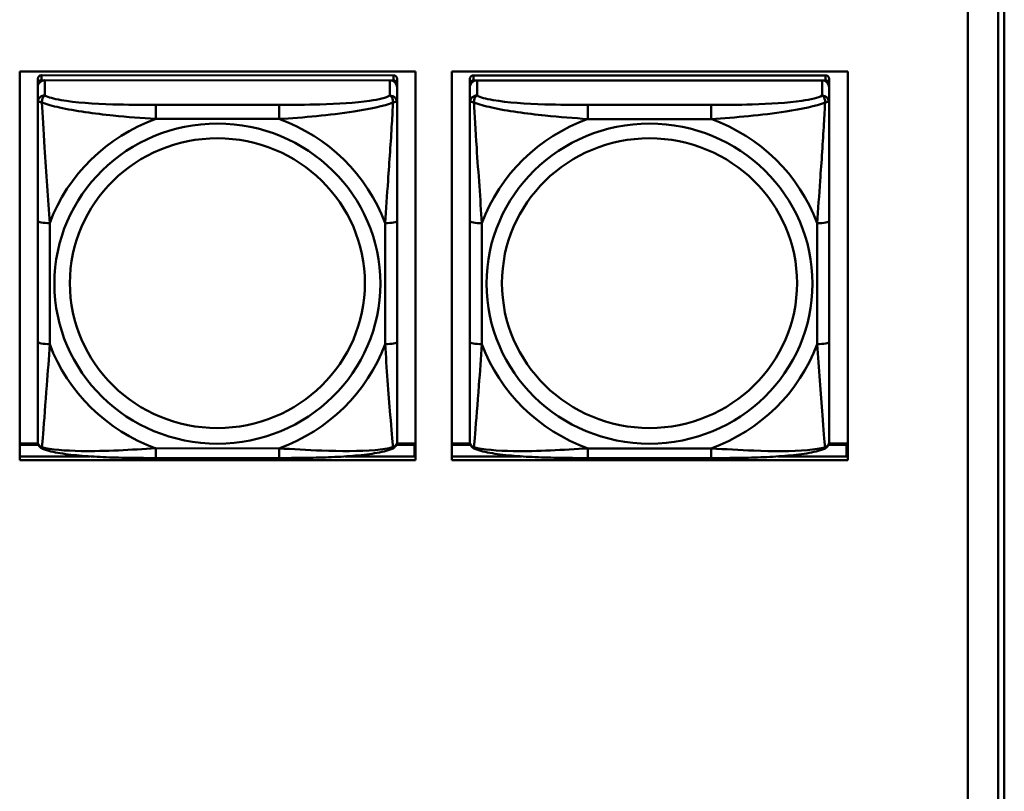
# Model space of a CAD drawing. Header units: inches. Extents: x 0.8 to 72.9, y -7.8 to 49.3.
# Tile 88 of 256: x 51.7 to 53.3, y 7.9 to 9.2. Entities that reach past the tile are written whole.
import ezdxf

# ---------------------------------------------------------------- set-up
doc = ezdxf.new("R2010")
doc.units = ezdxf.units.IN
doc.header["$MEASUREMENT"] = 0
doc.layers.add('Visible Edges(ROSSANSI)', color=7, linetype='Continuous', lineweight=50)
doc.layers.add('Visible Tangent Edges(ROSSANSI)', color=7, linetype='Continuous', lineweight=50)

msp = doc.modelspace()

# ---------------------------------------------------------------- linework, layer by layer
at = {"layer": 'Visible Edges(ROSSANSI)'}
for p, q in [((53.2398, 10.4668), (53.2398, 5.5135)), ((53.2899, 5.4645), (53.2899, 10.4176)), ((53.2998, 10.4181), (53.2998, 5.465)), ((51.6819, 8.4857), (51.6819, 9.1244)), ((51.6819, 9.1244), (52.3325, 9.1244)), ((51.7116, 9.1121), (51.7115, 8.5439)), ((52.2962, 9.1178), (51.7175, 9.1179)), ((51.7175, 9.1097), (52.2962, 9.1096)), ((52.2903, 9.1096), (51.7234, 9.1097)), ((52.3021, 9.112), (52.3021, 9.1038)), ((52.3325, 9.1244), (52.3325, 8.4857)), ((52.3919, 8.4857), (52.3919, 9.1244)), ((52.3919, 9.1244), (53.0425, 9.1244)), ((52.4216, 9.112), (52.4215, 8.5438)), ((53.0062, 9.1178), (52.4275, 9.1178)), ((52.4275, 9.1096), (53.0062, 9.1096)), ((53.0003, 9.1096), (52.4334, 9.1096)), ((53.0121, 9.112), (53.0121, 9.1038)), ((53.0425, 9.1244), (53.0425, 8.4857)), ((51.7115, 8.5415), (51.7116, 9.1039)), ((51.7116, 9.0981), (51.7115, 8.5415)), ((52.3021, 9.1038), (52.3021, 9.098)), ((52.3021, 9.0731), (52.3021, 9.098)), ((52.4215, 8.5414), (52.4216, 9.1038)), ((52.4216, 9.098), (52.4215, 8.5414)), ((53.0121, 9.1038), (53.0121, 9.098)), ((53.0121, 9.073), (53.0121, 9.098)), ((52.3021, 9.0731), (52.3021, 9.0731)), ((53.0121, 9.073), (53.0121, 9.073)), ((52.3021, 8.68), (52.3021, 8.8786)), ((53.0121, 8.68), (53.0121, 8.8786)), ((51.7115, 8.5439), (51.7115, 8.5357)), ((52.4215, 8.5438), (52.4215, 8.5356)), ((51.7115, 8.5415), (51.7115, 8.5166)), ((52.4215, 8.5414), (52.4215, 8.5165)), ((51.712, 8.513), (51.6819, 8.513)), ((51.6819, 8.5107), (51.7128, 8.5107)), ((52.3008, 8.5106), (52.3306, 8.5106)), ((52.3325, 8.5129), (52.3016, 8.5129)), ((52.3306, 8.5106), (52.3306, 8.4918)), ((52.422, 8.5129), (52.3919, 8.5129)), ((52.3919, 8.5106), (52.4228, 8.5106)), ((53.0108, 8.5106), (53.0406, 8.5106)), ((53.0425, 8.5129), (53.0116, 8.5129)), ((53.0406, 8.5106), (53.0406, 8.4918)), ((52.3325, 8.5028), (52.3306, 8.5028)), ((53.0425, 8.5027), (53.0406, 8.5027)), ((51.6819, 8.4918), (51.7973, 8.4918)), ((52.3325, 8.4857), (51.6819, 8.4857)), ((52.108, 8.4891), (51.9057, 8.4891)), ((52.2169, 8.4918), (52.3325, 8.4918)), ((52.3919, 8.4918), (52.5064, 8.4918)), ((53.0425, 8.4857), (52.3919, 8.4857)), ((52.818, 8.489), (52.6157, 8.4891)), ((52.9278, 8.4918), (53.0425, 8.4918))]:
    msp.add_line(p, q, dxfattribs=at)
for centre, major_axis, start_param, end_param in [((51.7175, 9.1121), (-0.00591, 0), 4.712299, 6.283096), ((51.7234, 9.0981), (-0.0118, 0), 4.712299, 6.283096), ((51.7175, 9.1039), (-0.00591, 0), 4.712299, 6.283096), ((52.2903, 9.098), (0.0118, 0), 0, 1.570707), ((52.2962, 9.112), (0.00591, 0), 0, 1.570707), ((52.2962, 9.1038), (0.00591, 0), 6.283096, 7.853892), ((52.4275, 9.112), (-0.00591, 0), 4.712299, 6.283096), ((52.4334, 9.098), (-0.0118, 0), 4.712299, 6.283096), ((52.4275, 9.1038), (-0.00591, 0), 4.712299, 6.283096), ((53.0003, 9.098), (0.0118, 0), 0, 1.570707), ((53.0062, 9.112), (0.00591, 0), 0, 1.570707), ((53.0062, 9.1038), (0.00591, 0), 6.283096, 7.853892), ((51.7175, 8.5357), (-0.00591, 0), 6.283096, 6.29773), ((52.4275, 8.5356), (-0.00591, 0), 6.283096, 6.29773)]:
    msp.add_ellipse(centre, major_axis=major_axis, ratio=0.981793, start_param=start_param, end_param=end_param, dxfattribs=at)
for points, knots in [([(52.3021, 9.0731), (52.3021, 9.0691), (52.3021, 9.0639), (52.3021, 9.051), (52.3021, 9.0429), (52.3021, 9.0234), (52.3021, 9.0116), (52.3021, 8.9855), (52.3021, 8.9713), (52.3021, 8.9429), (52.3021, 8.9287), (52.3021, 8.9025), (52.3021, 8.8905), (52.3021, 8.8786)], [-0.7963796, -0.7963796, -0.7963796, -0.7963796, -0.7327319, -0.7327319, -0.6587598, -0.6587598, -0.5649219, -0.5649219, -0.4570367, -0.4570367, -0.3491515, -0.3491515, -0.2569537, -0.2569537, -0.2569537, -0.2569537]), ([(53.0121, 9.073), (53.0121, 9.069), (53.0121, 9.0639), (53.0121, 9.0509), (53.0121, 9.0428), (53.0121, 9.0233), (53.0121, 9.0115), (53.0121, 8.9854), (53.0121, 8.9712), (53.0121, 8.9429), (53.0121, 8.9287), (53.0121, 8.9025), (53.0121, 8.8905), (53.0121, 8.8786)], [-0.7963796, -0.7963796, -0.7963796, -0.7963796, -0.7327319, -0.7327319, -0.6587598, -0.6587598, -0.5649219, -0.5649219, -0.4570367, -0.4570367, -0.3491515, -0.3491515, -0.2569537, -0.2569537, -0.2569537, -0.2569537]), ([(52.3021, 8.68), (52.3021, 8.6661), (52.3021, 8.6522), (52.3021, 8.6247), (52.3021, 8.6112), (52.3021, 8.5853), (52.3021, 8.5727), (52.3021, 8.5498), (52.3021, 8.5395), (52.3021, 8.5253), (52.3021, 8.5206), (52.3021, 8.5174), (52.3021, 8.5168), (52.3021, 8.5165)], [0.2569517, 0.2569517, 0.2569517, 0.2569517, 0.364924, 0.364924, 0.4728962, 0.4728962, 0.5808684, 0.5808684, 0.6888406, 0.6888406, 0.7733624, 0.7733624, 0.7968128, 0.7968128, 0.7968128, 0.7968128]), ([(53.0121, 8.68), (53.0121, 8.6661), (53.0121, 8.6521), (53.0121, 8.6247), (53.0121, 8.6112), (53.0121, 8.5852), (53.0121, 8.5726), (53.0121, 8.5497), (53.0121, 8.5395), (53.0121, 8.5253), (53.0121, 8.5206), (53.0121, 8.5173), (53.0121, 8.5168), (53.0121, 8.5164)], [0.2569517, 0.2569517, 0.2569517, 0.2569517, 0.364924, 0.364924, 0.4728962, 0.4728962, 0.5808684, 0.5808684, 0.6888406, 0.6888406, 0.7733624, 0.7733624, 0.7968128, 0.7968128, 0.7968128, 0.7968128]), ([(51.7196, 8.5043), (51.7185, 8.5047), (51.7174, 8.5053), (51.7155, 8.5069), (51.7146, 8.5078), (51.7132, 8.5098), (51.7128, 8.5108), (51.712, 8.5127), (51.7118, 8.5135), (51.7116, 8.5152), (51.7115, 8.5159), (51.7115, 8.5166)], [0.02510812, 0.02510812, 0.02510812, 0.02510812, 0.03074058, 0.03074058, 0.03637303, 0.03637303, 0.04200549, 0.04200549, 0.04763795, 0.04763795, 0.0532704, 0.0532704, 0.0532704, 0.0532704]), ([(52.2941, 8.5042), (52.2951, 8.5046), (52.2962, 8.5053), (52.2982, 8.5068), (52.299, 8.5078), (52.3004, 8.5097), (52.3009, 8.5107), (52.3016, 8.5126), (52.3018, 8.5135), (52.3021, 8.5151), (52.3021, 8.5158), (52.3021, 8.5165)], [0.02510666, 0.02510666, 0.02510666, 0.02510666, 0.03073739, 0.03073739, 0.03636813, 0.03636813, 0.04199887, 0.04199887, 0.0476296, 0.0476296, 0.05326034, 0.05326034, 0.05326034, 0.05326034]), ([(52.4296, 8.5042), (52.4285, 8.5046), (52.4274, 8.5052), (52.4255, 8.5068), (52.4246, 8.5077), (52.4232, 8.5097), (52.4228, 8.5107), (52.422, 8.5126), (52.4218, 8.5135), (52.4216, 8.5151), (52.4215, 8.5158), (52.4215, 8.5165)], [0.02510812, 0.02510812, 0.02510812, 0.02510812, 0.03074058, 0.03074058, 0.03637303, 0.03637303, 0.04200549, 0.04200549, 0.04763795, 0.04763795, 0.0532704, 0.0532704, 0.0532704, 0.0532704]), ([(53.0041, 8.5041), (53.0051, 8.5046), (53.0062, 8.5052), (53.0082, 8.5068), (53.009, 8.5077), (53.0104, 8.5096), (53.0109, 8.5107), (53.0116, 8.5125), (53.0118, 8.5134), (53.0121, 8.515), (53.0121, 8.5158), (53.0121, 8.5164)], [0.02510666, 0.02510666, 0.02510666, 0.02510666, 0.03073739, 0.03073739, 0.03636813, 0.03636813, 0.04199887, 0.04199887, 0.0476296, 0.0476296, 0.05326034, 0.05326034, 0.05326034, 0.05326034]), ([(51.9057, 8.4891), (51.8921, 8.4891), (51.8785, 8.4892), (51.8512, 8.4896), (51.8376, 8.4899), (51.8108, 8.4909), (51.7974, 8.4917), (51.7718, 8.4938), (51.7596, 8.4951), (51.7375, 8.4988), (51.728, 8.5008), (51.7196, 8.5043)], [0.2569517, 0.2569517, 0.2569517, 0.2569517, 0.359705, 0.359705, 0.4624583, 0.4624583, 0.5652116, 0.5652116, 0.6679649, 0.6679649, 0.7707182, 0.7707182, 0.7707182, 0.7707182]), ([(52.2941, 8.5042), (52.2856, 8.5007), (52.2761, 8.4987), (52.2541, 8.4951), (52.2419, 8.4937), (52.2162, 8.4916), (52.2029, 8.4909), (52.1761, 8.4898), (52.1625, 8.4895), (52.1352, 8.4892), (52.1215, 8.4891), (52.108, 8.4891)], [-0.7703498, -0.7703498, -0.7703498, -0.7703498, -0.6676706, -0.6676706, -0.5649914, -0.5649914, -0.4623122, -0.4623122, -0.359633, -0.359633, -0.2569537, -0.2569537, -0.2569537, -0.2569537]), ([(52.6157, 8.4891), (52.6021, 8.4891), (52.5885, 8.4891), (52.5612, 8.4895), (52.5476, 8.4898), (52.5208, 8.4909), (52.5074, 8.4916), (52.4818, 8.4937), (52.4696, 8.4951), (52.4475, 8.4987), (52.438, 8.5007), (52.4296, 8.5042)], [0.2569517, 0.2569517, 0.2569517, 0.2569517, 0.359705, 0.359705, 0.4624583, 0.4624583, 0.5652116, 0.5652116, 0.6679649, 0.6679649, 0.7707182, 0.7707182, 0.7707182, 0.7707182]), ([(53.0041, 8.5041), (52.9956, 8.5007), (52.9861, 8.4986), (52.9641, 8.495), (52.9519, 8.4937), (52.9262, 8.4916), (52.9129, 8.4908), (52.8861, 8.4898), (52.8725, 8.4895), (52.8452, 8.4891), (52.8315, 8.489), (52.818, 8.489)], [-0.7703498, -0.7703498, -0.7703498, -0.7703498, -0.6676706, -0.6676706, -0.5649914, -0.5649914, -0.4623122, -0.4623122, -0.359633, -0.359633, -0.2569537, -0.2569537, -0.2569537, -0.2569537])]:
    msp.add_open_spline(points, degree=3, knots=knots, dxfattribs=at)
at = {"layer": 'Visible Tangent Edges(ROSSANSI)'}
for p, q in [((51.7116, 9.1121), (51.7116, 9.1039)), ((51.7175, 9.1097), (51.7175, 9.1179)), ((51.7234, 9.0848), (51.7234, 9.1097)), ((52.2903, 9.1096), (52.2903, 9.0847)), ((52.2962, 9.1178), (52.2962, 9.1096)), ((52.4216, 9.112), (52.4216, 9.1038)), ((52.4275, 9.1096), (52.4275, 9.1178)), ((52.4334, 9.0847), (52.4334, 9.1096)), ((53.0003, 9.1096), (53.0003, 9.0846)), ((53.0062, 9.1178), (53.0062, 9.1096)), ((51.7116, 9.0981), (51.7116, 9.0732)), ((52.4216, 9.098), (52.4216, 9.0731)), ((52.108, 9.0693), (51.9057, 9.0693)), ((52.818, 9.0692), (52.6157, 9.0692)), ((51.9057, 9.0462), (52.108, 9.0462)), ((52.6157, 9.0461), (52.818, 9.0461)), ((51.7116, 8.8787), (51.7116, 8.6801)), ((51.7313, 8.6763), (51.7313, 8.875)), ((52.2824, 8.8749), (52.2824, 8.6763)), ((52.4216, 8.8786), (52.4216, 8.68)), ((52.4413, 8.6763), (52.4413, 8.8749)), ((52.9924, 8.8748), (52.9924, 8.6762)), ((51.7115, 8.5357), (51.7115, 8.5439)), ((52.4215, 8.5356), (52.4215, 8.5438)), ((51.7115, 8.5166), (51.7115, 8.5415)), ((52.4215, 8.5165), (52.4215, 8.5414)), ((52.108, 8.505), (51.9057, 8.5051)), ((52.818, 8.505), (52.6157, 8.505))]:
    msp.add_line(p, q, dxfattribs=at)
for centre, major_axis, ratio, start_param, end_param in [((51.7234, 9.0732), (-0.0118, 0), 0.981793, 4.712299, 6.283096), ((52.2903, 9.0731), (0.0118, 0), 0.981793, 0, 1.570707), ((52.4334, 9.0731), (-0.0118, 0), 0.981793, 4.712299, 6.283096), ((53.0003, 9.073), (0.0118, 0), 0.981793, 0, 1.570707), ((51.9057, 9.0499), (0, 0.0197), 0.000017, 4.521275, 6.092072), ((52.108, 9.0499), (0, 0.0197), 0.000017, 4.521275, 6.092072), ((52.6157, 9.0499), (0, 0.0197), 0.000017, 4.521275, 6.092072), ((52.818, 9.0499), (0, 0.0197), 0.000017, 4.521275, 6.092072), ((52.0068, 8.7756), (-0.2936, 0), 0.981793, 5.064066, 5.931329), ((52.0068, 8.7756), (0.2936, 0), 0.981793, 0.351677, 1.21894), ((52.7168, 8.7756), (-0.2936, 0), 0.981793, 5.064066, 5.931329), ((52.7168, 8.7756), (0.2936, 0), 0.981793, 0.351677, 1.21894), ((51.7313, 8.8787), (-0.0197, 0), 0.189952, 0.000017, 1.570814), ((52.2824, 8.8787), (0.0197, 0), 0.189952, 4.712406, 6.283203), ((52.4413, 8.8786), (-0.0197, 0), 0.189952, 0.000017, 1.570814), ((52.9924, 8.8786), (0.0197, 0), 0.189952, 4.712406, 6.283203), ((51.7313, 8.6801), (-0.0197, 0), 0.189952, 0.000017, 1.570814), ((52.0068, 8.7756), (-0.2936, 0), 0.981793, 0.351677, 1.21894), ((52.0068, 8.7756), (0.2936, 0), 0.981793, 5.064066, 5.931329), ((52.2824, 8.68), (0.0197, 0), 0.189952, 4.712406, 6.283203), ((52.4413, 8.68), (-0.0197, 0), 0.189952, 0.000017, 1.570814), ((52.7168, 8.7756), (-0.2936, 0), 0.981793, 0.351677, 1.21894), ((52.7168, 8.7756), (0.2936, 0), 0.981793, 5.064066, 5.931329), ((52.9924, 8.68), (0.0197, 0), 0.189952, 4.712406, 6.283203), ((51.9057, 8.5088), (0, -0.0197), 0.000017, 6.283185, 7.662868), ((52.108, 8.5088), (0, -0.0197), 0.000017, 0, 1.379683), ((52.6157, 8.5087), (0, -0.0197), 0.000017, 0, 1.379683), ((52.818, 8.5087), (0, -0.0197), 0.000017, 0, 1.379683)]:
    msp.add_ellipse(centre, major_axis=major_axis, ratio=ratio, start_param=start_param, end_param=end_param, dxfattribs=at)
for centre, major_axis in [((52.0068, 8.7756), (-0.2678, 0)), ((52.7168, 8.7756), (-0.2678, 0)), ((52.0068, 8.7764), (-0.2424, 0)), ((52.7168, 8.7764), (-0.2424, 0))]:
    msp.add_ellipse(centre, major_axis=major_axis, ratio=0.981793, dxfattribs=at)
for points, knots in [([(51.7185, 9.0733), (51.7184, 9.0744), (51.7185, 9.0754), (51.7187, 9.0774), (51.7189, 9.0784), (51.7194, 9.0798), (51.7196, 9.0803), (51.7199, 9.081), (51.72, 9.0813), (51.7203, 9.0818), (51.7205, 9.0822), (51.7211, 9.0829), (51.7215, 9.0834), (51.7224, 9.0841), (51.7229, 9.0845), (51.7234, 9.0848)], [-0.00023197, -0.00023197, -0.00023197, -0.00023197, 0.00913095, 0.00913095, 0.01983142, 0.01983142, 0.02651922, 0.02651922, 0.02986312, 0.02986312, 0.03521335, 0.03521335, 0.04377373, 0.04377373, 0.0532704, 0.0532704, 0.0532704, 0.0532704]), ([(51.9057, 9.0693), (51.8821, 9.0693), (51.8581, 9.0695), (51.8347, 9.0702), (51.804, 9.0712), (51.7732, 9.0732), (51.7499, 9.0772), (51.7379, 9.0792), (51.7283, 9.0818), (51.7234, 9.0848)], [0.2569537, 0.2569537, 0.2569537, 0.2569537, 0.4371919, 0.4371919, 0.4371919, 0.6739428, 0.6739428, 0.6739428, 0.7963818, 0.7963818, 0.7963818, 0.7963818]), ([(52.2903, 9.0847), (52.2846, 9.0812), (52.2721, 9.0782), (52.2569, 9.076), (52.2335, 9.0726), (52.2043, 9.0709), (52.1753, 9.0701), (52.1531, 9.0694), (52.1304, 9.0693), (52.108, 9.0693)], [-0.7968224, -0.7968224, -0.7968224, -0.7968224, -0.6514613, -0.6514613, -0.6514613, -0.427691, -0.427691, -0.427691, -0.2569517, -0.2569517, -0.2569517, -0.2569517]), ([(52.2903, 9.0847), (52.2909, 9.0844), (52.2914, 9.0841), (52.2923, 9.0833), (52.2927, 9.0829), (52.2932, 9.0821), (52.2934, 9.0818), (52.2938, 9.0812), (52.2939, 9.081), (52.2942, 9.0803), (52.2944, 9.0798), (52.2948, 9.0783), (52.295, 9.0773), (52.2953, 9.0753), (52.2953, 9.0743), (52.2953, 9.0732)], [-0.0532704, -0.0532704, -0.0532704, -0.0532704, -0.04377373, -0.04377373, -0.03521335, -0.03521335, -0.02986312, -0.02986312, -0.02651922, -0.02651922, -0.01983142, -0.01983142, -0.00913095, -0.00913095, 0.00023197, 0.00023197, 0.00023197, 0.00023197]), ([(52.4285, 9.0732), (52.4284, 9.0743), (52.4285, 9.0753), (52.4287, 9.0773), (52.4289, 9.0783), (52.4294, 9.0797), (52.4296, 9.0803), (52.4299, 9.081), (52.43, 9.0812), (52.4303, 9.0818), (52.4305, 9.0821), (52.4311, 9.0829), (52.4315, 9.0833), (52.4324, 9.0841), (52.4329, 9.0844), (52.4334, 9.0847)], [-0.00023197, -0.00023197, -0.00023197, -0.00023197, 0.00913095, 0.00913095, 0.01983142, 0.01983142, 0.02651922, 0.02651922, 0.02986312, 0.02986312, 0.03521335, 0.03521335, 0.04377373, 0.04377373, 0.0532704, 0.0532704, 0.0532704, 0.0532704]), ([(52.6157, 9.0692), (52.5921, 9.0692), (52.5681, 9.0694), (52.5447, 9.0701), (52.514, 9.0711), (52.4832, 9.0731), (52.4599, 9.0771), (52.4479, 9.0792), (52.4383, 9.0818), (52.4334, 9.0847)], [0.2569537, 0.2569537, 0.2569537, 0.2569537, 0.4371919, 0.4371919, 0.4371919, 0.6739428, 0.6739428, 0.6739428, 0.7963818, 0.7963818, 0.7963818, 0.7963818]), ([(53.0003, 9.0846), (52.9946, 9.0812), (52.9821, 9.0782), (52.9669, 9.076), (52.9435, 9.0725), (52.9143, 9.0708), (52.8853, 9.07), (52.8631, 9.0693), (52.8404, 9.0692), (52.818, 9.0692)], [-0.7968224, -0.7968224, -0.7968224, -0.7968224, -0.6514613, -0.6514613, -0.6514613, -0.427691, -0.427691, -0.427691, -0.2569517, -0.2569517, -0.2569517, -0.2569517]), ([(53.0003, 9.0846), (53.0009, 9.0844), (53.0014, 9.084), (53.0023, 9.0833), (53.0027, 9.0828), (53.0032, 9.082), (53.0034, 9.0817), (53.0038, 9.0811), (53.0039, 9.0809), (53.0042, 9.0802), (53.0044, 9.0797), (53.0048, 9.0783), (53.005, 9.0773), (53.0053, 9.0753), (53.0053, 9.0742), (53.0053, 9.0731)], [-0.0532704, -0.0532704, -0.0532704, -0.0532704, -0.04377373, -0.04377373, -0.03521335, -0.03521335, -0.02986312, -0.02986312, -0.02651922, -0.02651922, -0.01983142, -0.01983142, -0.00913095, -0.00913095, 0.00023197, 0.00023197, 0.00023197, 0.00023197]), ([(51.7116, 9.0732), (51.7116, 9.0734), (51.7117, 9.0736), (51.7119, 9.074), (51.7121, 9.0741), (51.7125, 9.0743), (51.7127, 9.0743), (51.713, 9.0744), (51.7131, 9.0744), (51.7135, 9.0744), (51.7138, 9.0744), (51.7147, 9.0743), (51.7154, 9.0742), (51.7169, 9.0738), (51.7176, 9.0735), (51.7185, 9.0733)], [-0.0532704, -0.0532704, -0.0532704, -0.0532704, -0.04377373, -0.04377373, -0.03521335, -0.03521335, -0.02986312, -0.02986312, -0.02651922, -0.02651922, -0.01983142, -0.01983142, -0.00913095, -0.00913095, 0.00023197, 0.00023197, 0.00023197, 0.00023197]), ([(51.7116, 9.0732), (51.7116, 9.0641), (51.7116, 9.0488), (51.7116, 9.0316), (51.7116, 9.0052), (51.7116, 8.9749), (51.7116, 8.9455), (51.7116, 8.9231), (51.7116, 8.9007), (51.7116, 8.8787)], [-0.7968224, -0.7968224, -0.7968224, -0.7968224, -0.6514613, -0.6514613, -0.6514613, -0.427691, -0.427691, -0.427691, -0.2569517, -0.2569517, -0.2569517, -0.2569517]), ([(51.7185, 9.0733), (51.7261, 9.0703), (51.7361, 9.0674), (51.7732, 9.0593), (51.8049, 9.055), (51.8591, 9.0494), (51.8824, 9.0475), (51.9057, 9.0462)], [-0.7478145, -0.7478145, -0.7478145, -0.7478145, -0.6493253, -0.6493253, -0.427691, -0.427691, -0.2569537, -0.2569537, -0.2569537, -0.2569537]), ([(51.7313, 8.875), (51.7289, 8.9147), (51.7256, 8.9568), (51.721, 9.0268), (51.7194, 9.0543), (51.7185, 9.0733)], [0.2569517, 0.2569517, 0.2569517, 0.2569517, 0.5559983, 0.5559983, 0.7482818, 0.7482818, 0.7482818, 0.7482818]), ([(52.108, 9.0462), (52.1485, 9.0485), (52.1909, 9.0523), (52.2565, 9.0623), (52.2809, 9.0674), (52.2953, 9.0732)], [0.2569517, 0.2569517, 0.2569517, 0.2569517, 0.5559983, 0.5559983, 0.7482818, 0.7482818, 0.7482818, 0.7482818]), ([(52.2953, 9.0732), (52.2948, 9.0632), (52.2942, 9.0511), (52.2917, 9.009), (52.2894, 8.9759), (52.2855, 8.9209), (52.2839, 8.8978), (52.2824, 8.8749)], [-0.7478145, -0.7478145, -0.7478145, -0.7478145, -0.6493253, -0.6493253, -0.427691, -0.427691, -0.2569537, -0.2569537, -0.2569537, -0.2569537]), ([(52.2953, 9.0732), (52.2961, 9.0735), (52.2969, 9.0737), (52.2983, 9.0741), (52.299, 9.0742), (52.2999, 9.0743), (52.3002, 9.0743), (52.3007, 9.0743), (52.3008, 9.0743), (52.3011, 9.0743), (52.3013, 9.0742), (52.3017, 9.0741), (52.3018, 9.0739), (52.3021, 9.0736), (52.3021, 9.0734), (52.3021, 9.0731)], [-0.00023197, -0.00023197, -0.00023197, -0.00023197, 0.00913095, 0.00913095, 0.01983142, 0.01983142, 0.02651922, 0.02651922, 0.02986312, 0.02986312, 0.03521335, 0.03521335, 0.04377373, 0.04377373, 0.05326801, 0.05326801, 0.05326801, 0.05326801]), ([(52.4216, 9.0731), (52.4216, 9.0734), (52.4217, 9.0736), (52.4219, 9.0739), (52.4221, 9.074), (52.4225, 9.0742), (52.4227, 9.0742), (52.423, 9.0743), (52.4231, 9.0743), (52.4235, 9.0743), (52.4238, 9.0743), (52.4247, 9.0742), (52.4254, 9.0741), (52.4269, 9.0737), (52.4276, 9.0735), (52.4285, 9.0732)], [-0.0532704, -0.0532704, -0.0532704, -0.0532704, -0.04377373, -0.04377373, -0.03521335, -0.03521335, -0.02986312, -0.02986312, -0.02651922, -0.02651922, -0.01983142, -0.01983142, -0.00913095, -0.00913095, 0.00023197, 0.00023197, 0.00023197, 0.00023197]), ([(52.4216, 9.0731), (52.4216, 9.064), (52.4216, 9.0487), (52.4216, 9.0316), (52.4216, 9.0052), (52.4216, 8.9749), (52.4216, 8.9455), (52.4216, 8.923), (52.4216, 8.9006), (52.4216, 8.8786)], [-0.7968224, -0.7968224, -0.7968224, -0.7968224, -0.6514613, -0.6514613, -0.6514613, -0.427691, -0.427691, -0.427691, -0.2569517, -0.2569517, -0.2569517, -0.2569517]), ([(52.4285, 9.0732), (52.4361, 9.0703), (52.4461, 9.0674), (52.4832, 9.0592), (52.5149, 9.0549), (52.5691, 9.0493), (52.5924, 9.0475), (52.6157, 9.0461)], [-0.7478145, -0.7478145, -0.7478145, -0.7478145, -0.6493253, -0.6493253, -0.427691, -0.427691, -0.2569537, -0.2569537, -0.2569537, -0.2569537]), ([(52.4413, 8.8749), (52.4389, 8.9146), (52.4356, 8.9567), (52.431, 9.0267), (52.4294, 9.0542), (52.4285, 9.0732)], [0.2569517, 0.2569517, 0.2569517, 0.2569517, 0.5559983, 0.5559983, 0.7482818, 0.7482818, 0.7482818, 0.7482818]), ([(52.818, 9.0461), (52.8585, 9.0485), (52.9009, 9.0522), (52.9665, 9.0623), (52.9909, 9.0674), (53.0053, 9.0731)], [0.2569517, 0.2569517, 0.2569517, 0.2569517, 0.5559983, 0.5559983, 0.7482818, 0.7482818, 0.7482818, 0.7482818]), ([(53.0053, 9.0731), (53.0048, 9.0632), (53.0042, 9.0511), (53.0017, 9.009), (52.9994, 8.9758), (52.9955, 8.9208), (52.9939, 8.8977), (52.9924, 8.8748)], [-0.7478145, -0.7478145, -0.7478145, -0.7478145, -0.6493253, -0.6493253, -0.427691, -0.427691, -0.2569537, -0.2569537, -0.2569537, -0.2569537]), ([(53.0053, 9.0731), (53.0061, 9.0734), (53.0069, 9.0737), (53.0083, 9.074), (53.009, 9.0742), (53.0099, 9.0743), (53.0102, 9.0743), (53.0107, 9.0743), (53.0108, 9.0742), (53.0111, 9.0742), (53.0113, 9.0741), (53.0117, 9.074), (53.0118, 9.0739), (53.0121, 9.0735), (53.0121, 9.0733), (53.0121, 9.073)], [-0.00023197, -0.00023197, -0.00023197, -0.00023197, 0.00913095, 0.00913095, 0.01983142, 0.01983142, 0.02651922, 0.02651922, 0.02986312, 0.02986312, 0.03521335, 0.03521335, 0.04377373, 0.04377373, 0.05326801, 0.05326801, 0.05326801, 0.05326801]), ([(51.7116, 8.6801), (51.7116, 8.6569), (51.7116, 8.6335), (51.7116, 8.6113), (51.7116, 8.5821), (51.7116, 8.5538), (51.7116, 8.535), (51.7115, 8.5252), (51.7115, 8.5184), (51.7115, 8.5166)], [0.2569537, 0.2569537, 0.2569537, 0.2569537, 0.4371919, 0.4371919, 0.4371919, 0.6739428, 0.6739428, 0.6739428, 0.7963818, 0.7963818, 0.7963818, 0.7963818]), ([(51.7184, 8.5069), (51.7189, 8.512), (51.7195, 8.5195), (51.722, 8.5502), (51.7243, 8.5793), (51.7282, 8.6308), (51.7298, 8.6533), (51.7313, 8.6763)], [-0.7478145, -0.7478145, -0.7478145, -0.7478145, -0.6493253, -0.6493253, -0.427691, -0.427691, -0.2569537, -0.2569537, -0.2569537, -0.2569537]), ([(52.2824, 8.6763), (52.2848, 8.6365), (52.2881, 8.5955), (52.2927, 8.5365), (52.2943, 8.5161), (52.2952, 8.5069)], [0.2569517, 0.2569517, 0.2569517, 0.2569517, 0.5559983, 0.5559983, 0.7482818, 0.7482818, 0.7482818, 0.7482818]), ([(52.4216, 8.68), (52.4216, 8.6568), (52.4216, 8.6334), (52.4216, 8.6112), (52.4216, 8.5821), (52.4216, 8.5538), (52.4216, 8.5349), (52.4215, 8.5252), (52.4215, 8.5183), (52.4215, 8.5165)], [0.2569537, 0.2569537, 0.2569537, 0.2569537, 0.4371919, 0.4371919, 0.4371919, 0.6739428, 0.6739428, 0.6739428, 0.7963818, 0.7963818, 0.7963818, 0.7963818]), ([(52.4284, 8.5068), (52.4289, 8.5119), (52.4295, 8.5195), (52.432, 8.5501), (52.4343, 8.5792), (52.4382, 8.6307), (52.4398, 8.6533), (52.4413, 8.6763)], [-0.7478145, -0.7478145, -0.7478145, -0.7478145, -0.6493253, -0.6493253, -0.427691, -0.427691, -0.2569537, -0.2569537, -0.2569537, -0.2569537]), ([(52.9924, 8.6762), (52.9948, 8.6365), (52.9981, 8.5954), (53.0027, 8.5365), (53.0043, 8.516), (53.0052, 8.5068)], [0.2569517, 0.2569517, 0.2569517, 0.2569517, 0.5559983, 0.5559983, 0.7482818, 0.7482818, 0.7482818, 0.7482818]), ([(51.7184, 8.5069), (51.7176, 8.5072), (51.7168, 8.5075), (51.7154, 8.5083), (51.7147, 8.5089), (51.7138, 8.5098), (51.7135, 8.5102), (51.713, 8.5108), (51.7129, 8.511), (51.7126, 8.5116), (51.7124, 8.512), (51.712, 8.513), (51.7119, 8.5136), (51.7116, 8.515), (51.7115, 8.5158), (51.7115, 8.5166)], [-0.00023197, -0.00023197, -0.00023197, -0.00023197, 0.00913095, 0.00913095, 0.01983142, 0.01983142, 0.02651922, 0.02651922, 0.02986312, 0.02986312, 0.03521335, 0.03521335, 0.04377373, 0.04377373, 0.0532704, 0.0532704, 0.0532704, 0.0532704]), ([(52.3021, 8.5165), (52.3021, 8.5157), (52.302, 8.5149), (52.3018, 8.5135), (52.3016, 8.5129), (52.3012, 8.5119), (52.301, 8.5116), (52.3007, 8.511), (52.3006, 8.5108), (52.3002, 8.5102), (52.2999, 8.5098), (52.299, 8.5088), (52.2983, 8.5083), (52.2968, 8.5074), (52.2961, 8.5071), (52.2952, 8.5069)], [-0.05326034, -0.05326034, -0.05326034, -0.05326034, -0.04377373, -0.04377373, -0.03521335, -0.03521335, -0.02986312, -0.02986312, -0.02651922, -0.02651922, -0.01983142, -0.01983142, -0.00913095, -0.00913095, 0.00023197, 0.00023197, 0.00023197, 0.00023197]), ([(52.4284, 8.5068), (52.4276, 8.5071), (52.4268, 8.5074), (52.4254, 8.5083), (52.4247, 8.5088), (52.4238, 8.5097), (52.4235, 8.5101), (52.423, 8.5108), (52.4229, 8.511), (52.4226, 8.5116), (52.4224, 8.5119), (52.422, 8.5129), (52.4219, 8.5135), (52.4216, 8.5149), (52.4215, 8.5157), (52.4215, 8.5165)], [-0.00023197, -0.00023197, -0.00023197, -0.00023197, 0.00913095, 0.00913095, 0.01983142, 0.01983142, 0.02651922, 0.02651922, 0.02986312, 0.02986312, 0.03521335, 0.03521335, 0.04377373, 0.04377373, 0.0532704, 0.0532704, 0.0532704, 0.0532704]), ([(53.0121, 8.5164), (53.0121, 8.5156), (53.012, 8.5149), (53.0118, 8.5135), (53.0116, 8.5128), (53.0112, 8.5119), (53.011, 8.5115), (53.0107, 8.5109), (53.0106, 8.5107), (53.0102, 8.5101), (53.0099, 8.5097), (53.009, 8.5087), (53.0083, 8.5082), (53.0068, 8.5074), (53.0061, 8.5071), (53.0052, 8.5068)], [-0.05326034, -0.05326034, -0.05326034, -0.05326034, -0.04377373, -0.04377373, -0.03521335, -0.03521335, -0.02986312, -0.02986312, -0.02651922, -0.02651922, -0.01983142, -0.01983142, -0.00913095, -0.00913095, 0.00023197, 0.00023197, 0.00023197, 0.00023197]), ([(51.7196, 8.5043), (51.7194, 8.5043), (51.7193, 8.5044), (51.7189, 8.5048), (51.7187, 8.5051), (51.7184, 8.5059), (51.7184, 8.5064), (51.7184, 8.5069)], [-0.02510812, -0.02510812, -0.02510812, -0.02510812, -0.01983142, -0.01983142, -0.00913095, -0.00913095, 0.00023197, 0.00023197, 0.00023197, 0.00023197]), ([(51.9057, 8.5051), (51.8652, 8.5027), (51.8228, 8.5), (51.7572, 8.501), (51.7328, 8.5029), (51.7184, 8.5069)], [0.2569517, 0.2569517, 0.2569517, 0.2569517, 0.5559983, 0.5559983, 0.7482818, 0.7482818, 0.7482818, 0.7482818]), ([(52.2952, 8.5069), (52.2876, 8.5049), (52.2776, 8.5033), (52.2405, 8.5), (52.2088, 8.5002), (52.1546, 8.5022), (52.1313, 8.5036), (52.108, 8.505)], [-0.7478145, -0.7478145, -0.7478145, -0.7478145, -0.6493253, -0.6493253, -0.427691, -0.427691, -0.2569537, -0.2569537, -0.2569537, -0.2569537]), ([(52.2952, 8.5069), (52.2953, 8.5063), (52.2952, 8.5058), (52.295, 8.505), (52.2948, 8.5047), (52.2944, 8.5044), (52.2942, 8.5043), (52.2941, 8.5042)], [-0.00023197, -0.00023197, -0.00023197, -0.00023197, 0.00913095, 0.00913095, 0.01983142, 0.01983142, 0.02510666, 0.02510666, 0.02510666, 0.02510666]), ([(52.4296, 8.5042), (52.4294, 8.5043), (52.4293, 8.5043), (52.4289, 8.5047), (52.4287, 8.505), (52.4284, 8.5058), (52.4284, 8.5063), (52.4284, 8.5068)], [-0.02510812, -0.02510812, -0.02510812, -0.02510812, -0.01983142, -0.01983142, -0.00913095, -0.00913095, 0.00023197, 0.00023197, 0.00023197, 0.00023197]), ([(52.6157, 8.505), (52.5752, 8.5026), (52.5328, 8.4999), (52.4672, 8.5009), (52.4428, 8.5029), (52.4284, 8.5068)], [0.2569517, 0.2569517, 0.2569517, 0.2569517, 0.5559983, 0.5559983, 0.7482818, 0.7482818, 0.7482818, 0.7482818]), ([(53.0052, 8.5068), (52.9976, 8.5048), (52.9876, 8.5032), (52.9505, 8.4999), (52.9188, 8.5001), (52.8646, 8.5022), (52.8413, 8.5035), (52.818, 8.505)], [-0.7478145, -0.7478145, -0.7478145, -0.7478145, -0.6493253, -0.6493253, -0.427691, -0.427691, -0.2569537, -0.2569537, -0.2569537, -0.2569537]), ([(53.0052, 8.5068), (53.0053, 8.5062), (53.0052, 8.5058), (53.005, 8.505), (53.0048, 8.5046), (53.0044, 8.5043), (53.0042, 8.5042), (53.0041, 8.5041)], [-0.00023197, -0.00023197, -0.00023197, -0.00023197, 0.00913095, 0.00913095, 0.01983142, 0.01983142, 0.02510666, 0.02510666, 0.02510666, 0.02510666])]:
    msp.add_open_spline(points, degree=3, knots=knots, dxfattribs=at)

doc.saveas('drawing.dxf')
